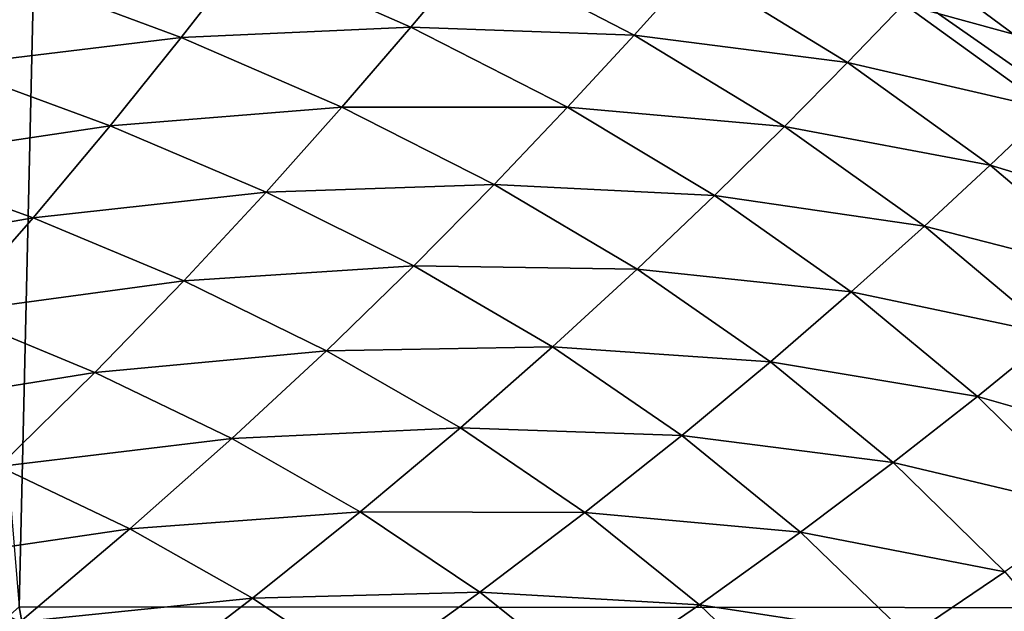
# Model space of a CAD drawing. Header units: metres. Extents: x -104 to 104, y -68 to 90.
# Tile 250 of 256: x 95.04 to 99.28, y 61.38 to 63.93. Entities that reach past the tile are written whole.
import ezdxf

# ---------------------------------------------------------------- set-up
doc = ezdxf.new("R2010")
doc.units = ezdxf.units.M
doc.layers.add('solid_FIT-BATH-153_SW0002', color=7, linetype='CONTINUOUS')

msp = doc.modelspace()

# ---------------------------------------------------------------- linework, layer by layer
at = {"layer": 'solid_FIT-BATH-153_SW0002'}
for points in [[(95.036903, 61.398209, 16.499418), (95.158379, 66.635063, 16.428244), (94.598137, 66.71524, 16.422632)], [(95.036903, 61.398209, 16.499418), (102.660873, 61.39254, 16.581371), (95.158379, 66.635063, 16.428244)], [(102.660873, 61.39254, 16.581371), (95.696823, 66.545441, 16.433899), (95.158379, 66.635063, 16.428244)], [(102.660873, 61.39254, 16.581371), (96.212257, 66.446808, 16.439579), (95.696823, 66.545441, 16.433899)], [(102.660873, 61.39254, 16.581371), (96.705032, 66.338745, 16.445293), (96.212257, 66.446808, 16.439579)], [(102.660873, 61.39254, 16.581371), (97.17556, 66.220833, 16.451048), (96.705032, 66.338745, 16.445293)], [(102.660873, 61.39254, 16.581371), (97.62368, 66.093246, 16.456833), (97.17556, 66.220833, 16.451048)], [(102.660873, 61.39254, 16.581371), (98.049095, 65.956375, 16.462637), (97.62368, 66.093246, 16.456833)], [(102.660873, 61.39254, 16.581371), (98.451599, 65.81028, 16.468456), (98.049095, 65.956375, 16.462637)], [(102.660873, 61.39254, 16.581371), (98.831329, 65.65464, 16.474289), (98.451599, 65.81028, 16.468456)], [(102.660873, 61.39254, 16.581371), (99.188156, 65.490814, 16.480108), (98.831329, 65.65464, 16.474289)], [(102.660873, 61.39254, 16.581371), (99.521561, 65.319778, 16.485889), (99.188156, 65.490814, 16.480108)], [(96.994461, 64.219177, -16.065407), (96.723869, 63.896606, -16.645199), (96.012932, 64.209122, -16.678492)], [(96.994461, 64.219177, -16.065407), (97.684341, 63.861637, -16.03067), (96.723869, 63.896606, -16.645199)], [(97.942711, 64.148438, -15.381139), (97.684341, 63.861637, -16.03067), (96.994461, 64.219177, -16.065407)], [(99.061157, 64.224121, -13.830564), (99.694305, 63.76162, -13.799329), (98.84597, 63.995594, -14.62579)], [(99.890648, 63.95974, -12.92976), (99.694305, 63.76162, -13.799329), (99.061157, 64.224121, -13.830564)], [(96.012932, 64.209122, -16.678492), (95.734016, 63.850834, -17.189734), (95.010017, 64.121078, -17.220322)], [(96.012932, 64.209122, -16.678492), (96.723869, 63.896606, -16.645199), (95.734016, 63.850834, -17.189734)], [(97.942711, 64.148438, -15.381139), (98.603416, 63.743587, -15.346308), (97.684341, 63.861637, -16.03067)], [(98.84597, 63.995594, -14.62579), (98.603416, 63.743587, -15.346308), (97.942711, 64.148438, -15.381139)], [(95.010017, 64.121078, -17.220322), (95.734016, 63.850834, -17.189734), (94.727066, 63.729191, -17.665258)], [(98.84597, 63.995594, -14.62579), (99.470558, 63.542004, -14.592113), (98.603416, 63.743587, -15.346308)], [(99.694305, 63.76162, -13.799329), (99.470558, 63.542004, -14.592113), (98.84597, 63.995594, -14.62579)], [(96.723869, 63.896606, -16.645199), (96.426109, 63.550537, -17.156574), (95.734016, 63.850834, -17.189734)], [(96.723869, 63.896606, -16.645199), (97.39785, 63.551067, -16.60981), (96.426109, 63.550537, -17.156574)], [(97.684341, 63.861637, -16.03067), (97.39785, 63.551067, -16.60981), (96.723869, 63.896606, -16.645199)], [(95.734016, 63.850834, -17.189734), (95.429291, 63.471004, -17.635397), (94.727066, 63.729191, -17.665258)], [(95.734016, 63.850834, -17.189734), (96.426109, 63.550537, -17.156574), (95.429291, 63.471004, -17.635397)], [(97.684341, 63.861637, -16.03067), (98.332062, 63.468323, -15.99443), (97.39785, 63.551067, -16.60981)], [(98.603416, 63.743587, -15.346308), (98.332062, 63.468323, -15.99443), (97.684341, 63.861637, -16.03067)], [(94.727066, 63.729191, -17.665258), (95.429291, 63.471004, -17.635397), (94.419922, 63.319881, -18.048758)], [(98.603416, 63.743587, -15.346308), (99.217789, 63.300835, -15.310598), (98.332062, 63.468323, -15.99443)], [(99.470558, 63.542004, -14.592113), (99.217789, 63.300835, -15.310598), (98.603416, 63.743587, -15.346308)], [(96.426109, 63.550537, -17.156574), (96.100449, 63.18425, -17.603216), (95.429291, 63.471004, -17.635397)], [(96.426109, 63.550537, -17.156574), (97.082199, 63.21862, -17.121431), (96.100449, 63.18425, -17.603216)], [(97.39785, 63.551067, -16.60981), (97.082199, 63.21862, -17.121431), (96.426109, 63.550537, -17.156574)], [(97.39785, 63.551067, -16.60981), (98.030708, 63.171078, -16.572954), (97.082199, 63.21862, -17.121431)], [(98.332062, 63.468323, -15.99443), (98.030708, 63.171078, -16.572954), (97.39785, 63.551067, -16.60981)], [(99.470558, 63.542004, -14.592113), (100.045807, 63.049019, -14.558152), (99.217789, 63.300835, -15.310598)], [(95.429291, 63.471004, -17.635397), (95.098213, 63.074707, -18.020269), (94.419922, 63.319881, -18.048758)], [(95.429291, 63.471004, -17.635397), (96.100449, 63.18425, -17.603216), (95.098213, 63.074707, -18.020269)], [(98.332062, 63.468323, -15.99443), (98.934502, 63.038334, -15.957332), (98.030708, 63.171078, -16.572954)], [(99.217789, 63.300835, -15.310598), (98.934502, 63.038334, -15.957332), (98.332062, 63.468323, -15.99443)], [(94.419922, 63.319881, -18.048758), (95.098213, 63.074707, -18.020269), (94.088173, 62.897583, -18.376116)], [(99.217789, 63.300835, -15.310598), (99.783829, 62.819809, -15.274647), (98.934502, 63.038334, -15.957332)], [(100.045807, 63.049019, -14.558152), (99.783829, 62.819809, -15.274647), (99.217789, 63.300835, -15.310598)], [(97.082199, 63.21862, -17.121431), (96.73658, 62.867233, -17.569227), (96.100449, 63.18425, -17.603216)], [(97.082199, 63.21862, -17.121431), (97.698242, 62.853542, -17.084892), (96.73658, 62.867233, -17.569227)], [(98.030708, 63.171078, -16.572954), (97.698242, 62.853542, -17.084892), (97.082199, 63.21862, -17.121431)], [(96.100449, 63.18425, -17.603216), (95.746277, 62.802338, -17.98979), (95.098213, 63.074707, -18.020269)], [(96.100449, 63.18425, -17.603216), (96.73658, 62.867233, -17.569227), (95.746277, 62.802338, -17.98979)], [(98.030708, 63.171078, -16.572954), (98.619392, 62.755615, -16.535278), (97.698242, 62.853542, -17.084892)], [(98.934502, 63.038334, -15.957332), (98.619392, 62.755615, -16.535278), (98.030708, 63.171078, -16.572954)], [(95.098213, 63.074707, -18.020269), (94.740303, 62.666016, -18.349491), (94.088173, 62.897583, -18.376116)], [(95.098213, 63.074707, -18.020269), (95.746277, 62.802338, -17.98979), (94.740303, 62.666016, -18.349491)], [(98.934502, 63.038334, -15.957332), (99.48967, 62.571171, -15.920037), (98.619392, 62.755615, -16.535278)], [(99.783829, 62.819809, -15.274647), (99.48967, 62.571171, -15.920037), (98.934502, 63.038334, -15.957332)], [(96.73658, 62.867233, -17.569227), (96.360298, 62.500977, -17.957741), (95.746277, 62.802338, -17.98979)], [(96.73658, 62.867233, -17.569227), (97.333771, 62.518291, -17.533947), (96.360298, 62.500977, -17.957741)], [(97.698242, 62.853542, -17.084892), (97.333771, 62.518291, -17.533947), (96.73658, 62.867233, -17.569227)], [(97.698242, 62.853542, -17.084892), (98.271278, 62.454155, -17.047575), (97.333771, 62.518291, -17.533947)], [(98.619392, 62.755615, -16.535278), (98.271278, 62.454155, -17.047575), (97.698242, 62.853542, -17.084892)], [(95.746277, 62.802338, -17.98979), (95.363045, 62.408466, -18.32128), (94.740303, 62.666016, -18.349491)], [(95.746277, 62.802338, -17.98979), (96.360298, 62.500977, -17.957741), (95.363045, 62.408466, -18.32128)], [(98.619392, 62.755615, -16.535278), (99.161964, 62.30405, -16.49744), (98.271278, 62.454155, -17.047575)], [(99.48967, 62.571171, -15.920037), (99.161964, 62.30405, -16.49744), (98.619392, 62.755615, -16.535278)], [(94.740303, 62.666016, -18.349491), (95.363045, 62.408466, -18.32128), (94.35524, 62.24585, -18.62912)], [(99.48967, 62.571171, -15.920037), (99.995651, 62.06636, -15.883204), (99.161964, 62.30405, -16.49744)], [(97.333771, 62.518291, -17.533947), (96.936531, 62.168846, -17.924543), (96.360298, 62.500977, -17.957741)], [(97.333771, 62.518291, -17.533947), (97.889168, 62.136139, -17.497936), (96.936531, 62.168846, -17.924543)], [(98.271278, 62.454155, -17.047575), (97.889168, 62.136139, -17.497936), (97.333771, 62.518291, -17.533947)], [(96.360298, 62.500977, -17.957741), (95.952766, 62.12307, -18.291788), (95.363045, 62.408466, -18.32128)], [(96.360298, 62.500977, -17.957741), (96.936531, 62.168846, -17.924543), (95.952766, 62.12307, -18.291788)], [(98.271278, 62.454155, -17.047575), (98.799423, 62.019684, -17.01012), (97.889168, 62.136139, -17.497936)], [(99.161964, 62.30405, -16.49744), (98.799423, 62.019684, -17.01012), (98.271278, 62.454155, -17.047575)], [(95.363045, 62.408466, -18.32128), (94.950401, 62.003395, -18.603456), (94.35524, 62.24585, -18.62912)], [(95.363045, 62.408466, -18.32128), (95.952766, 62.12307, -18.291788), (94.950401, 62.003395, -18.603456)], [(99.161964, 62.30405, -16.49744), (99.656532, 61.815773, -16.460108), (98.799423, 62.019684, -17.01012)], [(99.995651, 62.06636, -15.883204), (99.656532, 61.815773, -16.460108), (99.161964, 62.30405, -16.49744)], [(96.936531, 62.168846, -17.924543), (96.505867, 61.807968, -18.26133), (95.952766, 62.12307, -18.291788)], [(96.936531, 62.168846, -17.924543), (97.472244, 61.804546, -17.890678), (96.505867, 61.807968, -18.26133)], [(97.889168, 62.136139, -17.497936), (97.472244, 61.804546, -17.890678), (96.936531, 62.168846, -17.924543)], [(97.889168, 62.136139, -17.497936), (98.400986, 61.719875, -17.461803), (97.472244, 61.804546, -17.890678)], [(98.799423, 62.019684, -17.01012), (98.400986, 61.719875, -17.461803), (97.889168, 62.136139, -17.497936)], [(95.952766, 62.12307, -18.291788), (95.513565, 61.7341, -18.576857), (94.950401, 62.003395, -18.603456)], [(95.952766, 62.12307, -18.291788), (96.505867, 61.807968, -18.26133), (95.513565, 61.7341, -18.576857)], [(98.799423, 62.019684, -17.01012), (99.280853, 61.549381, -16.973175), (98.400986, 61.719875, -17.461803)], [(99.656532, 61.815773, -16.460108), (99.280853, 61.549381, -16.973175), (98.799423, 62.019684, -17.01012)], [(94.950401, 62.003395, -18.603456), (95.513565, 61.7341, -18.576857), (94.50795, 61.586887, -18.842247)], [(96.505867, 61.807968, -18.26133), (96.041344, 61.436092, -18.549519), (95.513565, 61.7341, -18.576857)], [(96.505867, 61.807968, -18.26133), (97.019775, 61.461689, -18.230297), (96.041344, 61.436092, -18.549519)], [(97.472244, 61.804546, -17.890678), (97.019775, 61.461689, -18.230297), (96.505867, 61.807968, -18.26133)], [(97.472244, 61.804546, -17.890678), (97.965744, 61.40707, -17.856699), (97.019775, 61.461689, -18.230297)], [(98.400986, 61.719875, -17.461803), (97.965744, 61.40707, -17.856699), (97.472244, 61.804546, -17.890678)], [(95.513565, 61.7341, -18.576857), (95.042305, 61.333786, -18.81856), (94.50795, 61.586887, -18.842247)], [(95.513565, 61.7341, -18.576857), (96.041344, 61.436092, -18.549519), (95.042305, 61.333786, -18.81856)], [(98.400986, 61.719875, -17.461803), (98.867462, 61.268616, -17.426151), (97.965744, 61.40707, -17.856699)], [(99.280853, 61.549381, -16.973175), (98.867462, 61.268616, -17.426151), (98.400986, 61.719875, -17.461803)], [(94.50795, 61.586887, -18.842247), (95.042305, 61.333786, -18.81856), (94.0354, 61.15414, -19.043634)], [(99.280853, 61.549381, -16.973175), (99.71376, 61.042503, -16.937386), (98.867462, 61.268616, -17.426151)], [(97.019775, 61.461689, -18.230297), (96.531311, 61.107853, -18.521742), (96.041344, 61.436092, -18.549519)], [(97.019775, 61.461689, -18.230297), (97.49292, 61.083153, -18.199167), (96.531311, 61.107853, -18.521742)], [(97.965744, 61.40707, -17.856699), (97.49292, 61.083153, -18.199167), (97.019775, 61.461689, -18.230297)], [(96.041344, 61.436092, -18.549519), (95.542542, 61.052876, -18.794428), (95.042305, 61.333786, -18.81856)], [(96.041344, 61.436092, -18.549519), (96.531311, 61.107853, -18.521742), (95.542542, 61.052876, -18.794428)], [(88.729195, 55.796703, 16.497967), (96.062462, 55.791603, 16.580244), (95.036903, 61.398209, 16.499418)], [(96.062462, 55.791603, 16.580244), (102.660873, 61.39254, 16.581371), (95.036903, 61.398209, 16.499418)], [(96.062462, 55.791603, 16.580244), (103.396858, 55.78376, 16.676132), (102.660873, 61.39254, 16.581371)], [(97.965744, 61.40707, -17.856699), (98.415375, 60.975426, -17.823156), (97.49292, 61.083153, -18.199167)], [(98.867462, 61.268616, -17.426151), (98.415375, 60.975426, -17.823156), (97.965744, 61.40707, -17.856699)]]:
    msp.add_3dface(points, dxfattribs=at)

doc.saveas('drawing.dxf')
